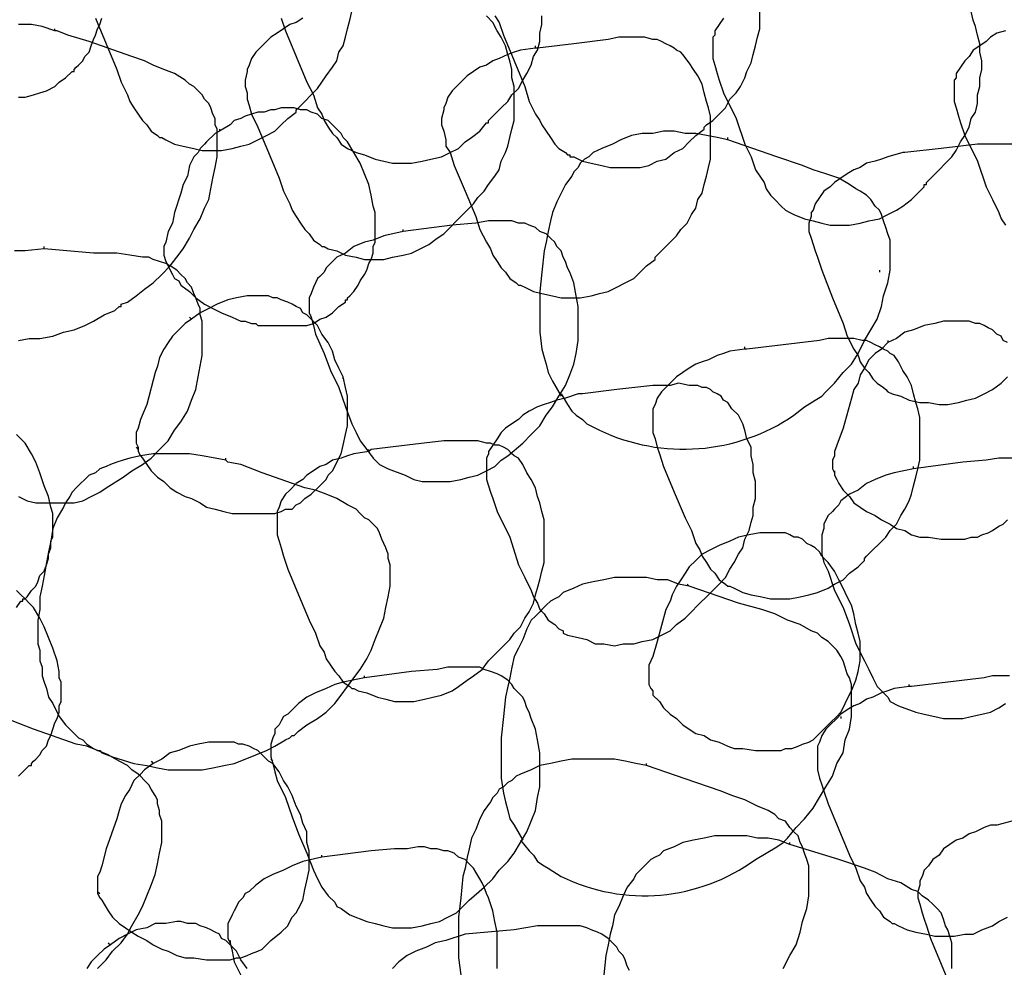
# Model space of a CAD drawing. Header units: millimetres. Extents: x 14 to 424, y 0 to 287.
# Tile 28 of 104: x 104 to 123, y 242 to 260. Entities that reach past the tile are written whole.
import ezdxf

# ---------------------------------------------------------------- set-up
doc = ezdxf.new("R2010")
doc.units = ezdxf.units.MM
doc.layers.add('PDF _0', color=7, linetype='Continuous')

msp = doc.modelspace()

# ---------------------------------------------------------------- linework, layer by layer
at = {"layer": 'PDF _0', "lineweight": 25}
for points in [[(105.477, 260.141), (105.685, 259.643), (105.893, 259.144), (105.976, 258.895), (106.1, 258.645), (106.142, 258.521), (106.225, 258.396), (106.308, 258.272), (106.391, 258.147), (106.474, 258.064), (106.557, 257.939), (106.682, 257.856), (106.723, 257.815), (106.765, 257.815), (106.848, 257.773), (107.014, 257.69), (107.18, 257.648), (107.388, 257.607), (107.554, 257.565), (107.72, 257.565), (107.928, 257.565), (108.136, 257.607), (108.302, 257.648), (108.468, 257.69), (108.634, 257.773), (108.801, 257.856), (108.967, 257.939), (109.091, 258.064), (109.216, 258.189), (109.382, 258.313), (109.382, 258.355), (109.424, 258.396), (109.548, 258.521), (109.673, 258.645), (109.798, 258.77), (109.881, 258.895), (109.964, 259.019), (110.088, 259.186), (110.172, 259.31), (110.213, 259.476), (110.296, 259.601), (110.338, 259.767), (110.379, 259.933), (110.421, 260.099), (110.462, 260.266)], [(113.246, 260.183), (113.329, 260.058), (113.412, 259.809), (113.62, 259.31), (113.827, 258.812), (113.91, 258.521), (114.035, 258.272), (114.118, 258.147), (114.16, 258.064), (114.243, 257.939), (114.326, 257.815), (114.409, 257.69), (114.492, 257.607), (114.617, 257.524), (114.658, 257.482), (114.7, 257.482), (114.7, 257.441), (114.783, 257.441), (114.949, 257.358), (115.115, 257.316), (115.323, 257.275), (115.489, 257.233), (115.697, 257.233), (115.863, 257.233), (116.071, 257.233), (116.237, 257.275), (116.403, 257.358), (116.569, 257.399), (116.735, 257.524), (116.901, 257.607), (117.026, 257.732), (117.151, 257.856), (117.317, 257.981), (117.317, 258.022), (117.358, 258.064), (117.483, 258.147), (117.608, 258.272), (117.732, 258.396), (117.815, 258.562), (117.94, 258.687), (118.023, 258.812), (118.106, 258.978), (118.148, 259.102), (118.231, 259.269), (118.272, 259.435), (118.314, 259.601), (118.355, 259.767), (118.397, 259.933), (118.397, 260.099), (118.397, 260.266)], [(117.691, 260.141), (117.608, 260.016), (117.525, 259.892), (117.525, 259.809), (117.483, 259.767), (117.483, 259.601), (117.483, 259.476), (117.483, 259.352), (117.525, 259.227), (117.566, 259.061), (117.608, 258.936), (117.691, 258.687), (117.94, 258.189), (118.106, 257.69), (118.231, 257.441), (118.314, 257.191), (118.397, 257.067), (118.48, 256.942), (118.522, 256.818), (118.605, 256.693), (118.688, 256.61), (118.812, 256.485), (118.895, 256.402), (118.979, 256.361), (119.062, 256.319), (119.269, 256.236), (119.436, 256.194), (119.602, 256.153), (119.768, 256.111), (119.976, 256.111), (120.142, 256.111), (120.349, 256.153), (120.516, 256.194), (120.723, 256.236), (120.89, 256.319), (121.056, 256.402), (121.18, 256.485), (121.347, 256.61), (121.471, 256.735), (121.596, 256.859), (121.596, 256.901), (121.637, 256.901), (121.637, 256.942), (121.762, 257.067), (121.887, 257.191), (122.011, 257.316), (122.136, 257.441), (122.219, 257.565), (122.302, 257.732), (122.385, 257.856), (122.468, 258.022), (122.51, 258.189), (122.593, 258.313), (122.634, 258.479), (122.634, 258.645), (122.676, 258.812), (122.676, 258.978), (122.717, 259.144), (122.717, 259.31), (122.676, 259.476), (122.676, 259.643), (122.634, 259.809), (122.593, 259.975), (122.551, 260.099), (122.51, 260.266)], [(103.982, 258.604), (104.106, 258.604), (104.272, 258.645), (104.397, 258.687), (104.522, 258.729), (104.688, 258.812), (104.771, 258.895), (104.896, 258.978), (105.02, 259.102), (105.062, 259.102), (105.062, 259.144), (105.103, 259.186), (105.145, 259.227), (105.228, 259.31), (105.269, 259.393), (105.353, 259.476), (105.394, 259.601), (105.436, 259.726), (105.477, 259.809), (105.519, 259.933), (105.56, 260.016), (105.602, 260.141)], [(109.507, 260.141), (109.382, 260.058), (109.258, 260.016), (109.133, 259.933), (109.008, 259.85), (108.884, 259.767), (108.801, 259.684), (108.676, 259.559), (108.593, 259.476), (108.51, 259.352), (108.468, 259.227), (108.427, 259.144), (108.427, 259.102), (108.385, 258.936), (108.385, 258.812), (108.427, 258.687), (108.427, 258.562), (108.468, 258.438), (108.51, 258.272), (108.634, 258.022), (108.842, 257.524), (109.05, 257.025), (109.133, 256.776), (109.258, 256.527), (109.299, 256.402), (109.382, 256.278), (109.465, 256.153), (109.548, 256.028), (109.631, 255.945), (109.715, 255.821), (109.839, 255.737), (109.881, 255.696), (109.922, 255.696), (110.005, 255.654), (110.172, 255.613), (110.338, 255.53), (110.545, 255.488), (110.712, 255.447), (110.878, 255.447), (111.085, 255.447), (111.252, 255.488), (111.459, 255.53), (111.626, 255.571), (111.792, 255.654), (111.958, 255.737), (112.124, 255.862), (112.249, 255.945), (112.373, 256.07), (112.498, 256.194), (112.539, 256.236), (112.581, 256.278), (112.706, 256.402), (112.83, 256.527), (112.913, 256.651), (113.038, 256.776), (113.121, 256.901), (113.246, 257.067), (113.329, 257.191), (113.37, 257.358), (113.453, 257.524), (113.495, 257.648), (113.536, 257.815), (113.578, 257.981), (113.62, 258.147), (113.62, 258.313), (113.62, 258.479), (113.62, 258.645), (113.62, 258.812), (113.578, 258.978), (113.578, 259.144), (113.536, 259.31), (113.495, 259.435), (113.453, 259.601), (113.37, 259.767), (113.287, 259.892), (113.204, 260.058), (113.08, 260.183)], [(109.091, 260.141), (109.174, 259.892), (109.382, 259.393), (109.59, 258.895), (109.715, 258.645), (109.798, 258.396), (109.881, 258.272), (109.922, 258.147), (110.005, 258.022), (110.088, 257.898), (110.172, 257.815), (110.255, 257.69), (110.379, 257.607), (110.462, 257.565), (110.545, 257.524), (110.712, 257.482), (110.919, 257.399), (111.085, 257.358), (111.252, 257.316), (111.459, 257.316), (111.626, 257.316), (111.833, 257.358), (111.999, 257.399), (112.207, 257.441), (112.373, 257.524), (112.539, 257.607), (112.664, 257.732), (112.789, 257.815), (112.955, 257.939), (113.08, 258.105), (113.121, 258.105), (113.121, 258.147), (113.246, 258.272), (113.37, 258.396), (113.495, 258.521), (113.578, 258.645), (113.703, 258.77), (113.786, 258.936), (113.869, 259.061), (113.952, 259.227), (113.993, 259.393), (114.077, 259.518), (114.118, 259.684), (114.118, 259.85), (114.16, 260.016), (114.16, 260.183)], [(104.688, 259.892), (104.439, 259.975), (104.231, 260.016), (103.982, 260.016)], [(103.982, 253.868), (104.189, 253.91), (104.397, 253.91), (104.646, 253.951), (104.854, 254.034), (105.062, 254.076), (105.269, 254.159), (105.436, 254.242), (105.643, 254.367), (105.851, 254.45), (105.934, 254.533), (105.976, 254.533), (105.976, 254.574), (106.1, 254.616), (106.266, 254.74), (106.433, 254.865), (106.599, 254.99), (106.765, 255.156), (106.931, 255.322), (107.056, 255.488), (107.18, 255.654), (107.305, 255.862), (107.388, 256.028), (107.513, 256.236), (107.596, 256.444), (107.679, 256.61), (107.72, 256.818), (107.762, 257.025), (107.804, 257.233), (107.845, 257.441), (107.845, 257.648), (107.845, 257.856), (107.845, 257.981), (107.804, 258.064), (107.804, 258.189), (107.762, 258.272), (107.72, 258.396), (107.679, 258.479), (107.596, 258.562), (107.554, 258.645), (107.471, 258.729), (107.388, 258.812), (107.305, 258.853), (107.222, 258.936), (107.014, 259.061), (106.807, 259.144), (106.599, 259.227), (106.433, 259.31), (106.183, 259.393), (105.353, 259.684), (104.937, 259.809), (104.729, 259.892), (104.688, 259.892), (104.688, 259.933)], [(123.174, 259.892), (123.008, 259.85), (122.884, 259.767), (122.801, 259.684), (122.676, 259.601), (122.551, 259.518), (122.468, 259.393), (122.385, 259.31), (122.302, 259.186), (122.219, 259.061), (122.219, 258.978), (122.177, 258.936), (122.177, 258.77), (122.177, 258.645), (122.177, 258.521), (122.219, 258.396), (122.26, 258.23), (122.302, 258.105), (122.385, 257.856), (122.634, 257.358), (122.801, 256.859), (122.925, 256.61), (123.05, 256.361), (123.091, 256.236), (123.174, 256.111)], [(114.035, 259.559), (113.744, 259.518), (113.62, 259.476), (113.495, 259.435), (113.329, 259.352), (113.204, 259.31), (113.08, 259.227), (112.955, 259.186), (112.83, 259.102), (112.706, 259.019), (112.623, 258.936), (112.498, 258.812), (112.415, 258.729), (112.332, 258.604), (112.29, 258.479), (112.249, 258.396), (112.249, 258.355), (112.207, 258.189), (112.207, 258.064), (112.249, 257.939), (112.29, 257.773), (112.29, 257.648), (112.373, 257.524), (112.456, 257.275), (112.664, 256.776), (112.872, 256.278), (112.955, 256.028), (113.08, 255.779), (113.163, 255.654), (113.204, 255.53), (113.287, 255.405), (113.37, 255.281), (113.453, 255.197), (113.536, 255.073), (113.661, 254.99), (113.703, 254.948), (113.744, 254.948), (113.827, 254.907), (113.993, 254.824), (114.16, 254.782), (114.367, 254.74), (114.533, 254.699), (114.741, 254.699), (114.907, 254.699), (115.115, 254.74), (115.281, 254.782), (115.447, 254.824), (115.614, 254.907), (115.78, 254.99), (115.946, 255.073), (116.071, 255.197), (116.195, 255.322), (116.361, 255.447), (116.361, 255.488), (116.403, 255.53), (116.528, 255.654), (116.652, 255.779), (116.777, 255.904), (116.86, 256.028), (116.985, 256.153), (117.068, 256.319), (117.151, 256.444), (117.192, 256.61), (117.275, 256.735), (117.317, 256.901), (117.358, 257.067), (117.4, 257.233), (117.441, 257.399), (117.441, 257.565), (117.441, 257.732), (117.441, 257.898), (117.441, 258.064), (117.441, 258.23), (117.4, 258.396), (117.358, 258.521), (117.317, 258.687), (117.275, 258.853), (117.192, 259.019), (117.109, 259.144), (117.026, 259.269), (116.901, 259.435), (116.86, 259.476), (116.777, 259.518), (116.735, 259.559), (116.652, 259.601), (116.569, 259.643), (116.486, 259.684), (116.403, 259.726), (116.32, 259.726), (116.154, 259.767), (115.987, 259.767), (115.821, 259.767), (115.655, 259.767), (115.447, 259.726), (114.783, 259.643), (114.077, 259.559), (114.035, 259.559), (114.035, 259.601)], [(107.887, 257.981), (107.887, 257.939), (107.804, 257.898), (107.637, 257.732), (107.596, 257.69), (107.513, 257.607), (107.471, 257.524), (107.388, 257.441), (107.305, 257.275), (107.264, 257.067), (107.18, 256.901), (107.139, 256.735), (107.014, 256.361), (106.973, 256.153), (106.89, 255.987), (106.848, 255.779), (106.807, 255.696), (106.807, 255.613), (106.807, 255.53), (106.848, 255.405), (106.89, 255.322), (106.931, 255.239), (106.973, 255.156), (107.014, 255.073), (107.097, 255.031), (107.139, 254.948), (107.305, 254.824), (107.43, 254.699), (107.596, 254.574), (107.762, 254.491), (107.928, 254.408), (108.136, 254.325), (108.302, 254.242), (108.385, 254.242), (108.51, 254.2), (108.593, 254.2), (108.634, 254.159), (108.676, 254.159), (108.718, 254.159), (108.801, 254.159), (109.133, 254.159), (109.258, 254.159), (109.424, 254.159), (109.59, 254.159), (109.715, 254.2), (109.839, 254.283), (109.964, 254.325), (110.088, 254.408), (110.213, 254.533), (110.338, 254.616), (110.338, 254.657), (110.379, 254.657), (110.379, 254.699), (110.421, 254.74), (110.504, 254.824), (110.587, 254.948), (110.628, 255.031), (110.712, 255.156), (110.753, 255.239), (110.795, 255.364), (110.836, 255.447), (110.878, 255.571), (110.878, 255.696), (110.919, 255.779), (110.919, 255.904), (110.919, 256.028), (110.919, 256.153), (110.919, 256.236), (110.919, 256.361), (110.878, 256.485), (110.836, 256.693), (110.795, 256.901), (110.712, 257.108), (110.628, 257.316), (110.504, 257.524), (110.379, 257.732), (110.296, 257.815), (110.255, 257.898), (110.172, 257.981), (110.088, 258.064), (110.005, 258.147), (109.881, 258.189), (109.798, 258.272), (109.673, 258.313), (109.59, 258.355), (109.465, 258.355), (109.341, 258.396), (109.216, 258.396), (109.091, 258.396), (108.967, 258.355), (108.884, 258.355), (108.759, 258.313), (108.634, 258.313), (108.51, 258.272), (108.385, 258.23), (108.302, 258.189), (108.177, 258.147), (108.094, 258.064), (107.887, 257.939)], [(107.845, 257.815), (107.845, 257.856)], [(117.774, 257.773), (117.566, 257.815), (117.358, 257.856), (117.151, 257.898), (116.943, 257.898), (116.735, 257.939), (116.528, 257.939), (116.32, 257.898), (116.112, 257.898), (115.904, 257.856), (115.697, 257.773), (115.531, 257.69), (115.323, 257.607), (115.24, 257.565), (115.157, 257.524), (115.074, 257.441), (114.99, 257.399), (114.907, 257.316), (114.866, 257.233), (114.783, 257.15), (114.741, 257.067), (114.617, 256.901), (114.533, 256.735), (114.45, 256.568), (114.367, 256.361), (114.326, 256.194), (114.284, 255.987), (114.243, 255.779), (114.201, 255.613), (114.16, 255.197), (114.118, 254.824), (114.118, 254.45), (114.118, 254.242), (114.118, 254.034), (114.16, 253.702), (114.201, 253.536), (114.243, 253.411), (114.284, 253.245), (114.367, 253.079), (114.533, 252.788)], [(123.299, 257.69), (123.133, 257.69), (122.967, 257.69), (122.801, 257.69), (122.634, 257.69), (121.928, 257.607), (121.222, 257.524), (121.18, 257.524), (120.89, 257.441), (120.765, 257.399), (120.64, 257.358), (120.474, 257.316), (120.349, 257.233), (120.225, 257.191), (120.1, 257.108), (119.976, 257.025), (119.851, 256.942), (119.768, 256.859), (119.643, 256.776), (119.56, 256.651), (119.477, 256.527), (119.436, 256.402), (119.394, 256.361), (119.394, 256.278), (119.352, 256.153), (119.352, 255.987), (119.394, 255.862), (119.436, 255.737), (119.477, 255.613), (119.519, 255.488), (119.602, 255.239), (119.809, 254.699), (120.017, 254.2), (120.1, 253.951), (120.225, 253.702), (120.308, 253.577), (120.349, 253.453), (120.433, 253.328), (120.516, 253.245), (120.599, 253.12), (120.682, 253.037), (120.806, 252.954), (120.848, 252.913), (120.89, 252.871), (120.973, 252.829), (121.139, 252.788), (121.305, 252.705), (121.513, 252.663), (121.679, 252.663), (121.887, 252.622), (122.053, 252.622), (122.26, 252.663), (122.427, 252.705), (122.593, 252.746), (122.759, 252.829), (122.925, 252.913), (123.091, 253.037), (123.216, 253.162)], [(111.459, 255.987), (111.085, 255.904), (110.878, 255.821), (110.712, 255.779), (110.504, 255.696), (110.338, 255.571), (110.172, 255.488), (110.047, 255.364), (109.964, 255.281), (109.922, 255.197), (109.839, 255.114), (109.798, 255.073), (109.756, 254.99), (109.715, 254.907), (109.673, 254.782), (109.631, 254.699), (109.631, 254.616), (109.631, 254.533), (109.631, 254.408), (109.673, 254.325), (109.715, 254.159), (109.756, 253.993), (109.922, 253.619), (110.047, 253.286), (110.213, 252.954), (110.338, 252.58), (110.462, 252.248), (110.545, 252.082), (110.628, 251.916), (110.753, 251.749), (110.878, 251.583), (110.919, 251.542), (111.002, 251.459), (111.169, 251.375), (111.501, 251.251), (111.667, 251.168), (111.833, 251.126), (111.999, 251.126), (112.207, 251.126), (112.373, 251.126), (112.581, 251.168), (112.747, 251.209), (112.913, 251.251), (113.08, 251.334), (113.246, 251.417), (113.37, 251.542), (113.495, 251.625), (113.786, 251.874), (113.952, 252.04), (114.118, 252.206), (114.243, 252.414), (114.367, 252.58), (114.492, 252.788), (114.617, 252.996), (114.7, 253.203), (114.783, 253.411), (114.824, 253.619), (114.866, 253.868), (114.866, 254.076), (114.866, 254.283), (114.866, 254.533), (114.824, 254.74), (114.783, 254.99), (114.7, 255.197), (114.658, 255.281), (114.617, 255.405), (114.575, 255.488), (114.533, 255.613), (114.45, 255.696), (114.409, 255.779), (114.326, 255.862), (114.243, 255.945), (114.118, 255.987), (114.035, 256.07), (113.91, 256.111), (113.827, 256.153), (113.703, 256.153), (113.578, 256.194), (113.453, 256.194), (113.329, 256.194), (113.121, 256.194), (112.872, 256.153), (112.415, 256.111), (111.459, 255.987), (111.459, 256.028)], [(103.982, 250.835), (104.148, 250.752), (104.314, 250.711), (104.48, 250.711), (104.688, 250.711), (104.854, 250.711), (105.062, 250.711), (105.228, 250.752), (105.394, 250.835), (105.56, 250.919), (105.685, 251.002), (106.017, 251.209), (106.183, 251.334), (106.391, 251.459), (106.557, 251.583), (106.723, 251.749), (106.89, 251.916), (107.014, 252.123), (107.139, 252.289), (107.264, 252.497), (107.347, 252.705), (107.43, 252.913), (107.471, 253.162), (107.513, 253.37), (107.554, 253.577), (107.554, 253.827), (107.554, 254.034), (107.554, 254.242), (107.513, 254.367), (107.513, 254.491), (107.471, 254.574), (107.43, 254.699), (107.388, 254.782), (107.347, 254.907), (107.264, 254.99), (107.222, 255.073), (107.139, 255.156), (107.056, 255.239), (106.931, 255.322), (106.848, 255.364), (106.723, 255.405), (106.599, 255.447), (106.516, 255.488), (106.391, 255.488), (106.142, 255.53), (105.893, 255.571), (105.436, 255.571), (104.48, 255.654), (104.48, 255.696)], [(120.931, 255.696), (120.931, 255.737)], [(104.48, 255.654), (104.106, 255.613), (103.899, 255.613)], [(120.723, 255.239), (120.723, 255.197)], [(107.305, 254.325), (107.347, 254.283), (107.222, 254.2), (107.097, 254.076), (106.973, 253.951), (106.89, 253.827), (106.807, 253.702), (106.723, 253.536), (106.682, 253.37), (106.64, 253.245), (106.474, 252.622), (106.35, 252.331), (106.308, 252.165), (106.266, 252.082), (106.266, 252.04), (106.266, 251.957), (106.266, 251.874), (106.308, 251.791), (106.308, 251.708), (106.35, 251.625), (106.391, 251.583), (106.474, 251.459), (106.557, 251.334), (106.682, 251.209), (106.807, 251.126), (106.931, 251.002), (107.056, 250.919), (107.222, 250.835), (107.347, 250.794), (107.513, 250.711), (107.637, 250.628), (107.804, 250.586), (107.97, 250.545), (108.136, 250.503), (108.385, 250.503), (108.634, 250.503), (108.718, 250.503), (108.842, 250.503), (108.967, 250.503), (109.091, 250.545), (109.174, 250.586), (109.299, 250.586), (109.382, 250.669), (109.465, 250.711), (109.548, 250.794), (109.673, 250.877), (109.839, 251.043), (109.964, 251.168), (110.005, 251.251), (110.088, 251.334), (110.13, 251.417), (110.172, 251.5), (110.255, 251.666), (110.296, 251.832), (110.338, 252.04), (110.379, 252.206), (110.379, 252.414), (110.379, 252.58), (110.379, 252.788), (110.338, 252.954), (110.296, 253.162), (110.213, 253.328), (110.13, 253.494), (110.088, 253.66), (110.005, 253.827), (109.881, 253.993), (109.798, 254.159), (109.673, 254.283), (109.59, 254.367), (109.507, 254.408), (109.465, 254.491), (109.382, 254.533), (109.299, 254.574), (109.216, 254.616), (109.091, 254.657), (109.008, 254.699), (108.925, 254.699), (108.842, 254.74), (108.718, 254.74), (108.634, 254.74), (108.427, 254.74), (108.219, 254.699), (108.053, 254.657), (107.845, 254.574), (107.679, 254.491), (107.513, 254.408), (107.347, 254.283)], [(114.824, 254.782), (114.824, 254.782)], [(109.673, 254.367), (109.673, 254.367)], [(123.216, 253.827), (123.133, 253.868), (123.091, 253.951), (123.008, 253.993), (122.925, 254.076), (122.842, 254.117), (122.759, 254.159), (122.676, 254.2), (122.593, 254.2), (122.468, 254.242), (122.385, 254.242), (122.26, 254.242), (122.177, 254.242), (121.97, 254.242), (121.803, 254.2), (121.596, 254.159), (121.388, 254.076), (121.222, 254.034), (121.056, 253.91), (120.89, 253.827)], [(107.554, 253.827), (107.554, 253.827)], [(118.106, 253.702), (117.815, 253.66), (117.691, 253.619), (117.566, 253.577), (117.4, 253.494), (117.275, 253.453), (117.151, 253.411), (117.026, 253.328), (116.901, 253.245), (116.777, 253.162), (116.694, 253.079), (116.569, 252.954), (116.486, 252.871), (116.403, 252.746), (116.361, 252.622), (116.32, 252.539), (116.32, 252.497), (116.32, 252.331), (116.32, 252.206), (116.32, 252.082), (116.361, 251.957), (116.403, 251.791), (116.444, 251.666), (116.528, 251.417), (116.735, 250.919), (116.943, 250.42), (117.068, 250.171), (117.151, 249.921), (117.234, 249.797), (117.275, 249.672), (117.358, 249.548), (117.441, 249.423), (117.525, 249.34), (117.608, 249.215), (117.732, 249.132), (117.774, 249.091), (117.815, 249.091), (117.898, 249.049), (118.065, 248.966), (118.231, 248.924), (118.439, 248.883), (118.605, 248.841), (118.812, 248.841), (118.979, 248.841), (119.186, 248.883), (119.352, 248.924), (119.519, 248.966), (119.726, 249.049), (119.851, 249.132), (120.017, 249.215), (120.142, 249.34), (120.308, 249.465), (120.433, 249.589), (120.433, 249.631), (120.474, 249.672), (120.599, 249.797), (120.723, 249.921), (120.848, 250.046), (120.931, 250.171), (121.056, 250.295), (121.139, 250.462), (121.222, 250.586), (121.305, 250.752), (121.347, 250.877), (121.388, 251.043), (121.43, 251.209), (121.471, 251.375), (121.513, 251.542), (121.513, 251.708), (121.513, 251.874), (121.513, 252.04), (121.513, 252.206), (121.513, 252.373), (121.471, 252.539), (121.43, 252.663), (121.388, 252.829), (121.347, 252.996), (121.263, 253.162), (121.18, 253.286), (121.097, 253.453), (121.014, 253.577), (120.931, 253.619), (120.89, 253.66), (120.806, 253.702), (120.723, 253.743), (120.64, 253.785), (120.557, 253.827), (120.474, 253.868), (120.391, 253.868), (120.225, 253.91), (120.059, 253.91), (119.893, 253.91), (119.726, 253.91), (119.56, 253.868), (118.854, 253.785), (118.148, 253.702), (118.106, 253.702), (118.106, 253.743)], [(120.89, 253.868), (120.89, 253.827), (120.765, 253.702), (120.64, 253.619), (120.516, 253.494), (120.433, 253.328), (120.349, 253.203), (120.308, 253.037), (120.225, 252.913), (120.183, 252.746), (120.017, 252.165), (119.893, 251.832), (119.851, 251.708), (119.851, 251.625), (119.809, 251.542), (119.809, 251.459), (119.809, 251.375), (119.851, 251.292), (119.851, 251.251), (119.893, 251.168), (119.934, 251.085), (120.017, 250.96), (120.142, 250.835), (120.225, 250.711), (120.349, 250.628), (120.474, 250.545), (120.64, 250.462), (120.765, 250.378), (120.931, 250.295), (121.056, 250.212), (121.222, 250.171), (121.347, 250.088), (121.513, 250.046), (121.679, 250.046), (121.928, 250.005), (122.177, 250.005), (122.302, 250.005), (122.385, 250.005), (122.51, 250.046), (122.634, 250.046), (122.717, 250.088), (122.842, 250.129), (122.925, 250.171), (123.05, 250.254), (123.133, 250.295), (123.216, 250.378)], [(110.296, 253.12), (110.296, 253.162)], [(103.94, 248.675), (104.023, 248.8), (104.065, 248.8), (104.065, 248.841), (104.106, 248.841), (104.148, 248.883), (104.231, 249.008), (104.314, 249.091), (104.356, 249.174), (104.397, 249.298), (104.48, 249.381), (104.522, 249.506), (104.563, 249.631), (104.563, 249.714), (104.605, 249.838), (104.605, 249.963), (104.646, 250.046), (104.646, 250.171), (104.646, 250.295), (104.646, 250.42), (104.646, 250.503), (104.605, 250.628), (104.563, 250.835), (104.48, 251.043), (104.397, 251.292), (104.314, 251.5), (104.231, 251.666), (104.106, 251.874), (104.023, 251.957), (103.94, 252.04)], [(110.795, 251.708), (110.504, 251.666), (110.379, 251.625), (110.255, 251.583), (110.088, 251.542), (109.964, 251.459), (109.839, 251.417), (109.715, 251.334), (109.59, 251.251), (109.507, 251.168), (109.382, 251.085), (109.258, 250.96), (109.174, 250.877), (109.091, 250.752), (109.05, 250.628), (109.008, 250.545), (109.008, 250.503), (109.008, 250.337), (109.008, 250.212), (109.008, 250.088), (109.05, 249.963), (109.091, 249.838), (109.133, 249.672), (109.216, 249.423), (109.424, 248.924), (109.631, 248.426), (109.756, 248.177), (109.839, 247.927), (109.922, 247.803), (109.964, 247.678), (110.047, 247.554), (110.13, 247.429), (110.213, 247.346), (110.296, 247.221), (110.421, 247.138), (110.462, 247.097), (110.504, 247.097), (110.587, 247.055), (110.753, 247.013), (110.961, 246.93), (111.127, 246.889), (111.293, 246.847), (111.501, 246.847), (111.667, 246.847), (111.875, 246.889), (112.041, 246.93), (112.207, 246.972), (112.415, 247.055), (112.539, 247.138), (112.706, 247.263), (112.83, 247.346), (112.996, 247.47), (113.121, 247.637), (113.163, 247.678), (113.287, 247.803), (113.412, 247.927), (113.536, 248.052), (113.62, 248.177), (113.744, 248.301), (113.827, 248.467), (113.91, 248.592), (113.993, 248.758), (114.035, 248.924), (114.077, 249.049), (114.118, 249.215), (114.16, 249.381), (114.201, 249.548), (114.201, 249.714), (114.201, 249.88), (114.201, 250.046), (114.201, 250.212), (114.201, 250.378), (114.16, 250.545), (114.118, 250.711), (114.077, 250.835), (114.035, 251.002), (113.952, 251.168), (113.869, 251.292), (113.786, 251.459), (113.703, 251.583), (113.62, 251.625), (113.578, 251.666), (113.495, 251.749), (113.412, 251.791), (113.329, 251.832), (113.246, 251.832), (113.163, 251.874), (113.08, 251.874), (112.913, 251.916), (112.747, 251.916), (112.581, 251.916), (112.415, 251.916), (112.249, 251.916), (111.542, 251.832), (110.836, 251.749), (110.795, 251.708), (110.795, 251.749)], [(108.011, 251.542), (107.804, 251.583), (107.554, 251.625), (107.305, 251.666), (107.097, 251.666), (106.848, 251.666), (106.599, 251.666), (106.35, 251.625), (106.142, 251.583), (106.017, 251.542), (105.893, 251.5), (105.768, 251.459), (105.685, 251.417), (105.56, 251.375), (105.477, 251.292), (105.353, 251.251), (105.269, 251.168), (105.186, 251.085), (105.103, 251.002), (105.02, 250.919), (104.979, 250.835), (104.896, 250.711), (104.854, 250.628), (104.729, 250.42), (104.646, 250.212), (104.605, 249.963), (104.563, 249.755), (104.522, 249.548), (104.48, 249.298), (104.439, 249.091), (104.397, 248.883), (104.397, 248.634), (104.356, 248.426), (104.356, 248.177), (104.356, 247.969), (104.397, 247.844), (104.397, 247.803), (104.397, 247.637), (104.439, 247.512), (104.439, 247.346), (104.48, 247.221), (104.522, 247.097), (104.563, 246.93), (104.646, 246.806), (104.771, 246.557), (104.896, 246.39), (104.979, 246.307), (105.062, 246.224), (105.145, 246.141), (105.228, 246.1), (105.311, 246.016), (105.436, 245.933), (105.519, 245.892), (105.56, 245.892), (105.602, 245.85), (105.81, 245.767), (106.225, 245.643), (106.474, 245.601), (106.682, 245.559), (106.89, 245.518), (107.097, 245.518), (107.305, 245.518), (107.554, 245.518), (107.762, 245.559), (107.97, 245.601), (108.177, 245.643), (108.385, 245.726), (108.593, 245.809), (108.801, 245.892), (108.967, 245.975), (109.174, 246.1), (109.258, 246.141), (109.299, 246.183), (109.341, 246.183), (109.424, 246.266), (109.59, 246.39), (109.798, 246.515), (109.964, 246.64), (110.13, 246.806), (110.255, 246.972), (110.379, 247.138), (110.504, 247.304), (110.628, 247.47), (110.753, 247.678), (110.836, 247.844), (110.919, 248.052), (111.002, 248.26), (111.085, 248.467), (111.127, 248.675), (111.169, 248.883), (111.21, 249.091), (111.21, 249.298), (111.21, 249.506), (111.169, 249.631), (111.169, 249.714), (111.127, 249.838), (111.085, 249.921), (111.044, 250.005), (111.002, 250.129), (110.961, 250.212), (110.878, 250.295), (110.795, 250.378), (110.712, 250.42), (110.628, 250.503), (110.545, 250.586), (110.379, 250.669), (110.172, 250.794), (109.964, 250.877), (109.756, 250.96), (109.548, 251.002), (108.718, 251.292), (108.302, 251.459), (108.053, 251.5), (108.011, 251.542), (108.011, 251.583)], [(106.266, 251.791), (106.308, 251.749)], [(123.299, 251.583), (123.05, 251.583), (122.801, 251.542), (122.344, 251.5), (121.388, 251.375), (121.388, 251.417)], [(121.388, 251.375), (121.014, 251.292), (120.848, 251.251), (120.64, 251.168), (120.474, 251.085), (120.308, 250.96), (120.142, 250.877), (119.976, 250.752), (119.934, 250.669), (119.851, 250.586), (119.809, 250.545), (119.726, 250.462), (119.685, 250.378), (119.643, 250.295), (119.643, 250.212), (119.602, 250.088), (119.602, 250.005), (119.602, 249.921), (119.602, 249.838), (119.602, 249.714), (119.643, 249.548), (119.726, 249.381), (119.851, 249.008), (120.017, 248.675), (120.142, 248.343), (120.266, 247.969), (120.433, 247.637), (120.516, 247.47), (120.599, 247.304), (120.682, 247.138), (120.806, 247.013), (120.89, 246.93), (120.931, 246.847), (121.097, 246.764), (121.43, 246.64), (121.596, 246.598), (121.803, 246.557), (121.97, 246.515), (122.136, 246.515), (122.344, 246.515), (122.51, 246.557), (122.717, 246.598), (122.884, 246.64), (123.05, 246.723), (123.174, 246.806)], [(119.851, 251.334), (119.851, 251.292)], [(119.602, 249.755), (119.602, 249.755)], [(117.026, 249.091), (116.818, 249.132), (116.611, 249.215), (116.403, 249.215), (116.195, 249.257), (115.987, 249.257), (115.78, 249.257), (115.572, 249.257), (115.364, 249.215), (115.157, 249.174), (114.949, 249.132), (114.783, 249.049), (114.575, 248.966), (114.492, 248.883), (114.409, 248.841), (114.326, 248.8), (114.243, 248.717), (114.16, 248.634), (114.118, 248.592), (114.035, 248.509), (113.952, 248.426), (113.869, 248.26), (113.786, 248.052), (113.703, 247.886), (113.62, 247.72), (113.578, 247.512), (113.536, 247.304), (113.495, 247.138), (113.453, 246.93), (113.412, 246.557), (113.37, 246.141), (113.37, 245.767), (113.37, 245.559), (113.37, 245.352), (113.412, 245.061), (113.453, 244.895), (113.495, 244.729), (113.536, 244.562), (113.62, 244.438), (113.786, 244.147)], [(103.982, 245.393), (104.065, 245.476), (104.189, 245.601), (104.231, 245.601), (104.231, 245.643), (104.272, 245.684), (104.314, 245.726), (104.397, 245.809), (104.439, 245.892), (104.522, 245.975), (104.563, 246.1), (104.605, 246.183), (104.646, 246.307), (104.688, 246.432), (104.729, 246.515), (104.771, 246.64), (104.771, 246.764), (104.812, 246.847), (104.812, 246.972), (104.812, 247.097), (104.812, 247.221), (104.771, 247.304), (104.771, 247.429), (104.729, 247.637), (104.646, 247.886), (104.563, 248.094), (104.48, 248.301), (104.397, 248.467), (104.272, 248.675), (104.189, 248.758), (104.106, 248.841), (104.023, 248.924), (103.94, 249.008)], [(120.225, 248.551), (120.225, 248.551)], [(110.712, 247.304), (110.296, 247.221), (110.13, 247.18), (109.964, 247.097), (109.756, 247.013), (109.59, 246.93), (109.424, 246.806), (109.299, 246.681), (109.216, 246.598), (109.133, 246.557), (109.091, 246.473), (109.05, 246.39), (108.967, 246.307), (108.967, 246.224), (108.925, 246.141), (108.884, 246.016), (108.884, 245.933), (108.884, 245.85), (108.884, 245.767), (108.925, 245.643), (108.967, 245.476), (109.008, 245.31), (109.174, 244.978), (109.299, 244.604), (109.424, 244.272), (109.59, 243.898), (109.715, 243.565), (109.798, 243.399), (109.881, 243.233), (110.005, 243.067), (110.13, 242.942), (110.172, 242.859), (110.255, 242.818), (110.421, 242.693), (110.753, 242.568), (110.919, 242.527), (111.085, 242.485), (111.252, 242.444), (111.459, 242.444), (111.626, 242.444), (111.833, 242.485), (111.999, 242.527), (112.166, 242.568), (112.332, 242.651), (112.498, 242.735), (112.623, 242.859), (112.747, 242.984), (113.038, 243.233), (113.204, 243.399), (113.329, 243.565), (113.495, 243.732), (113.62, 243.898), (113.744, 244.105), (113.869, 244.313), (113.952, 244.521), (114.035, 244.729), (114.077, 244.978), (114.118, 245.186), (114.118, 245.393), (114.118, 245.643), (114.118, 245.85), (114.077, 246.1), (114.035, 246.307), (113.952, 246.515), (113.91, 246.64), (113.869, 246.723), (113.827, 246.847), (113.786, 246.93), (113.703, 247.013), (113.62, 247.097), (113.578, 247.18), (113.495, 247.263), (113.37, 247.346), (113.287, 247.387), (113.163, 247.429), (113.038, 247.47), (112.955, 247.512), (112.83, 247.512), (112.706, 247.512), (112.581, 247.512), (112.332, 247.512), (112.124, 247.47), (111.626, 247.429), (110.712, 247.304), (110.712, 247.346)], [(123.257, 247.346), (123.091, 247.346), (122.925, 247.346), (122.759, 247.304), (122.053, 247.221), (121.347, 247.138), (121.305, 247.138), (121.305, 247.18)], [(116.237, 247.18), (116.237, 247.18)], [(121.305, 247.138), (121.014, 247.097), (120.89, 247.055), (120.765, 247.013), (120.599, 246.93), (120.474, 246.889), (120.349, 246.806), (120.225, 246.764), (120.1, 246.681), (119.976, 246.598), (119.893, 246.515), (119.768, 246.39), (119.685, 246.307), (119.602, 246.183), (119.56, 246.058), (119.519, 245.975), (119.519, 245.933), (119.519, 245.767), (119.519, 245.643), (119.519, 245.518), (119.56, 245.352), (119.602, 245.227), (119.643, 245.103), (119.726, 244.853), (119.934, 244.355), (120.142, 243.856), (120.266, 243.607), (120.349, 243.358), (120.433, 243.233), (120.474, 243.108), (120.557, 242.984), (120.64, 242.859), (120.723, 242.776), (120.806, 242.651), (120.931, 242.568), (120.973, 242.527), (121.014, 242.527), (121.097, 242.485), (121.263, 242.402), (121.43, 242.361), (121.637, 242.319), (121.803, 242.278), (122.011, 242.278), (122.177, 242.278), (122.385, 242.319), (122.551, 242.319), (122.717, 242.402), (122.925, 242.485), (123.05, 242.568), (123.216, 242.651)], [(120.183, 247.055), (120.183, 247.055)], [(119.976, 246.557), (119.976, 246.515)], [(105.519, 241.654), (105.685, 241.821), (105.81, 241.987), (105.976, 242.153), (106.1, 242.319), (106.183, 242.485), (106.308, 242.693), (106.391, 242.859), (106.474, 243.067), (106.557, 243.275), (106.64, 243.482), (106.682, 243.69), (106.723, 243.898), (106.765, 244.105), (106.765, 244.313), (106.765, 244.521), (106.723, 244.646), (106.723, 244.729), (106.682, 244.853), (106.682, 244.936), (106.64, 245.019), (106.557, 245.144), (106.516, 245.227), (106.433, 245.31), (106.35, 245.393), (106.308, 245.435), (106.183, 245.518), (106.1, 245.601), (105.934, 245.684), (105.726, 245.809), (105.519, 245.892), (105.311, 245.975), (105.103, 246.016), (104.272, 246.307), (103.857, 246.473)], [(114.077, 246.1), (114.077, 246.1)], [(106.557, 245.684), (106.599, 245.643), (106.433, 245.518), (106.35, 245.435), (106.225, 245.31), (106.142, 245.144), (106.059, 245.019), (105.976, 244.853), (105.934, 244.729), (105.893, 244.562), (105.685, 243.981), (105.602, 243.649), (105.56, 243.524), (105.519, 243.441), (105.519, 243.358), (105.519, 243.275), (105.519, 243.192), (105.519, 243.108), (105.56, 243.025), (105.602, 242.984), (105.643, 242.901), (105.726, 242.776), (105.81, 242.651), (105.934, 242.527), (106.059, 242.444), (106.183, 242.361), (106.308, 242.278), (106.474, 242.195), (106.599, 242.111), (106.765, 242.028), (106.89, 241.987), (107.056, 241.904), (107.222, 241.862), (107.388, 241.862), (107.637, 241.821), (107.845, 241.821), (107.97, 241.821), (108.094, 241.821), (108.219, 241.862), (108.302, 241.862), (108.427, 241.904), (108.51, 241.945), (108.634, 241.987), (108.718, 242.028), (108.801, 242.111), (108.884, 242.195), (109.091, 242.361), (109.216, 242.485), (109.258, 242.568), (109.299, 242.651), (109.382, 242.735), (109.424, 242.818), (109.507, 242.984), (109.548, 243.192), (109.59, 243.358), (109.631, 243.565), (109.631, 243.732), (109.631, 243.939), (109.59, 244.105), (109.59, 244.313), (109.507, 244.479), (109.465, 244.646), (109.382, 244.812), (109.299, 245.019), (109.216, 245.186), (109.133, 245.31), (109.05, 245.476), (108.925, 245.643), (108.842, 245.684), (108.759, 245.767), (108.718, 245.809), (108.634, 245.892), (108.551, 245.933), (108.468, 245.975), (108.344, 246.016), (108.261, 246.016), (108.177, 246.058), (108.053, 246.058), (107.97, 246.058), (107.887, 246.058), (107.679, 246.058), (107.471, 246.016), (107.305, 245.975), (107.097, 245.892), (106.931, 245.85), (106.765, 245.726), (106.599, 245.643)], [(108.884, 245.726), (108.925, 245.684)], [(116.195, 245.601), (115.987, 245.643), (115.78, 245.684), (115.572, 245.726), (115.364, 245.726), (115.157, 245.726), (114.949, 245.726), (114.741, 245.726), (114.533, 245.684), (114.326, 245.643), (114.118, 245.601), (113.952, 245.518), (113.744, 245.435), (113.661, 245.393), (113.578, 245.31), (113.495, 245.269), (113.412, 245.186), (113.329, 245.144), (113.287, 245.061), (113.204, 244.978), (113.163, 244.895), (113.038, 244.729), (112.955, 244.562), (112.872, 244.355), (112.789, 244.189), (112.747, 243.981), (112.706, 243.815), (112.664, 243.607), (112.623, 243.441), (112.581, 243.025), (112.539, 242.651), (112.539, 242.236), (112.539, 242.07), (112.539, 241.862), (112.581, 241.53)], [(118.854, 241.654), (118.979, 241.904), (119.103, 242.111), (119.186, 242.361), (119.228, 242.568), (119.311, 242.818), (119.352, 243.067), (119.352, 243.192), (119.352, 243.275), (119.352, 243.399), (119.352, 243.524), (119.352, 243.649), (119.311, 243.773), (119.269, 243.898), (119.228, 244.022), (119.186, 244.105), (119.145, 244.23), (119.062, 244.313), (118.979, 244.396), (118.895, 244.521), (118.771, 244.562), (118.688, 244.646), (118.563, 244.729), (118.355, 244.812), (118.106, 244.936), (117.857, 245.019), (117.649, 245.103), (117.151, 245.269), (116.195, 245.601), (116.195, 245.643)], [(109.507, 244.479), (109.507, 244.479)], [(123.299, 244.521), (123.008, 244.438), (122.884, 244.438), (122.759, 244.396), (122.593, 244.313), (122.468, 244.272), (122.344, 244.189), (122.219, 244.147), (122.094, 244.064), (121.97, 243.981), (121.887, 243.856), (121.762, 243.773), (121.679, 243.649), (121.596, 243.565), (121.554, 243.441), (121.513, 243.358), (121.513, 243.275), (121.471, 243.15), (121.471, 243.025), (121.513, 242.901), (121.554, 242.735), (121.596, 242.61), (121.637, 242.485), (121.72, 242.236), (121.928, 241.738), (122.136, 241.239)], [(118.979, 244.064), (118.771, 244.147), (118.563, 244.189), (118.355, 244.189), (118.148, 244.23), (117.94, 244.23), (117.732, 244.23), (117.525, 244.23), (117.317, 244.189), (117.109, 244.147), (116.901, 244.105), (116.735, 244.022), (116.528, 243.939), (116.444, 243.856), (116.361, 243.815), (116.278, 243.773), (116.195, 243.69), (116.112, 243.607), (116.071, 243.565), (115.987, 243.482), (115.946, 243.399), (115.821, 243.233), (115.738, 243.067), (115.655, 242.859), (115.572, 242.693), (115.531, 242.485), (115.489, 242.319), (115.447, 242.111), (115.406, 241.904), (115.364, 241.53)], [(113.287, 241.654), (113.287, 241.904), (113.287, 242.111), (113.287, 242.361), (113.246, 242.568), (113.204, 242.776), (113.121, 243.025), (113.08, 243.108), (113.038, 243.233), (112.996, 243.316), (112.955, 243.399), (112.872, 243.524), (112.83, 243.607), (112.747, 243.69), (112.664, 243.773), (112.539, 243.815), (112.456, 243.898), (112.332, 243.939), (112.249, 243.939), (112.124, 243.981), (111.999, 243.981), (111.875, 244.022), (111.75, 244.022), (111.542, 243.981), (111.293, 243.981), (110.836, 243.939), (109.881, 243.815), (109.881, 243.856)], [(122.136, 241.654), (122.136, 241.779), (122.136, 241.904), (122.136, 242.028), (122.136, 242.153), (122.094, 242.278), (122.053, 242.402), (122.011, 242.485), (121.97, 242.61), (121.928, 242.735), (121.845, 242.818), (121.762, 242.901), (121.679, 242.984), (121.554, 243.067), (121.471, 243.15), (121.347, 243.192), (121.139, 243.316), (120.89, 243.399), (120.64, 243.524), (120.433, 243.607), (119.934, 243.773), (118.979, 244.064), (118.979, 244.105)], [(109.881, 243.815), (109.507, 243.732), (109.299, 243.649), (109.133, 243.565), (108.925, 243.482), (108.759, 243.399), (108.593, 243.275), (108.468, 243.15), (108.385, 243.108), (108.344, 243.025), (108.261, 242.942), (108.219, 242.859), (108.177, 242.776), (108.136, 242.693), (108.094, 242.61), (108.053, 242.527), (108.053, 242.444), (108.053, 242.319), (108.053, 242.236), (108.094, 242.153), (108.136, 241.987), (108.177, 241.779), (108.344, 241.447)], [(119.352, 243.524), (119.352, 243.565)], [(105.519, 243.15), (105.56, 243.108)], [(108.427, 241.654), (108.302, 241.821), (108.219, 241.987), (108.094, 242.111), (108.011, 242.195), (107.928, 242.236), (107.887, 242.319), (107.804, 242.361), (107.72, 242.402), (107.637, 242.444), (107.513, 242.485), (107.43, 242.527), (107.347, 242.527), (107.264, 242.527), (107.139, 242.568), (107.056, 242.568), (106.848, 242.527), (106.64, 242.527), (106.474, 242.444), (106.266, 242.402), (106.1, 242.319), (105.934, 242.236), (105.768, 242.111)], [(115.863, 241.613), (115.821, 241.696), (115.78, 241.821), (115.738, 241.904), (115.655, 241.987), (115.614, 242.07), (115.531, 242.153), (115.447, 242.236), (115.323, 242.319), (115.24, 242.361), (115.115, 242.402), (115.032, 242.444), (114.907, 242.485), (114.783, 242.485), (114.658, 242.485), (114.533, 242.485), (114.326, 242.485), (114.077, 242.485), (113.62, 242.402), (112.664, 242.319), (112.29, 242.195), (112.082, 242.153), (111.916, 242.07), (111.709, 241.987), (111.542, 241.904), (111.376, 241.779), (111.252, 241.654)], [(113.246, 242.568), (113.246, 242.568)], [(105.726, 242.153), (105.768, 242.111), (105.643, 242.028), (105.519, 241.904), (105.394, 241.779), (105.311, 241.654)], [(108.094, 242.195), (108.094, 242.153)], [(122.136, 242.028), (122.136, 242.028)]]:
    msp.add_lwpolyline(points, dxfattribs=at)
for points in [[(114.533, 252.829), (114.658, 252.622), (114.741, 252.497), (114.824, 252.414), (114.949, 252.331), (115.032, 252.248), (115.281, 252.123, 0.265927), (119.062, 252.414), (119.269, 252.58), (119.477, 252.705), (119.602, 252.788), (119.685, 252.871), (119.851, 253.037), (120.017, 253.245), (120.183, 253.411), (120.308, 253.619), (120.433, 253.868), (120.557, 254.076), (120.682, 254.283), (120.765, 254.533), (120.806, 254.74), (120.89, 254.99), (120.931, 255.239), (120.931, 255.364), (120.931, 255.488), (120.931, 255.613), (120.931, 255.737), (120.931, 255.821), (120.89, 255.945), (120.848, 256.07), (120.806, 256.194), (120.765, 256.319), (120.723, 256.402), (120.64, 256.485), (120.557, 256.61), (120.474, 256.693), (120.349, 256.776), (120.266, 256.818), (120.142, 256.901), (119.934, 257.025), (119.685, 257.108), (119.436, 257.191), (119.228, 257.275), (118.729, 257.441), (117.774, 257.773), (117.774, 257.815)], [(113.744, 244.147), (113.91, 243.939), (113.993, 243.856), (114.077, 243.732), (114.201, 243.649), (114.284, 243.607), (114.533, 243.441, 0.277817), (118.314, 243.773), (118.522, 243.898), (118.729, 244.022), (118.854, 244.105), (118.937, 244.189), (119.103, 244.396), (119.269, 244.562), (119.436, 244.77), (119.56, 244.978), (119.685, 245.186), (119.809, 245.393), (119.893, 245.643), (120.017, 245.85), (120.059, 246.1), (120.142, 246.307), (120.183, 246.557), (120.183, 246.681), (120.183, 246.806), (120.183, 246.93), (120.183, 247.055), (120.183, 247.18), (120.142, 247.304), (120.1, 247.387), (120.059, 247.512), (120.017, 247.637), (119.976, 247.72), (119.893, 247.844), (119.809, 247.927), (119.726, 248.011), (119.602, 248.094), (119.519, 248.177), (119.394, 248.218), (119.186, 248.343), (118.937, 248.426), (118.688, 248.551), (118.439, 248.634), (117.982, 248.758), (117.026, 249.091), (116.985, 249.132)]]:
    msp.add_lwpolyline(points, format="xyb", dxfattribs=at)
for points in [[(114.866, 252.829), (114.617, 252.746), (114.45, 252.705), (114.326, 252.663), (114.201, 252.622), (114.077, 252.58), (113.91, 252.497), (113.786, 252.414), (113.703, 252.331), (113.578, 252.248), (113.453, 252.165), (113.37, 252.082), (113.287, 251.957), (113.204, 251.832), (113.121, 251.708), (113.121, 251.666), (113.08, 251.583), (113.08, 251.459), (113.08, 251.292), (113.08, 251.168), (113.121, 251.043), (113.163, 250.919), (113.204, 250.794), (113.287, 250.545), (113.536, 250.046), (113.703, 249.506), (113.827, 249.257), (113.952, 249.008), (113.993, 248.883), (114.077, 248.758), (114.118, 248.634), (114.201, 248.551), (114.284, 248.426), (114.409, 248.343), (114.492, 248.26), (114.575, 248.218), (114.575, 248.177), (114.658, 248.135), (114.866, 248.094), (115.032, 248.052), (115.198, 247.969), (115.364, 247.969), (115.572, 247.927), (115.738, 247.969), (115.946, 247.969), (116.112, 248.011), (116.32, 248.052), (116.486, 248.135), (116.652, 248.218), (116.777, 248.343), (116.943, 248.467), (117.068, 248.592), (117.192, 248.717), (117.234, 248.758), (117.358, 248.883), (117.483, 249.008), (117.608, 249.132), (117.732, 249.257), (117.815, 249.423), (117.898, 249.548), (117.982, 249.714), (118.065, 249.838), (118.106, 250.005), (118.189, 250.171), (118.231, 250.337), (118.272, 250.462), (118.272, 250.628), (118.314, 250.794), (118.314, 250.96), (118.314, 251.126), (118.272, 251.292), (118.272, 251.459), (118.231, 251.625), (118.231, 251.791), (118.148, 251.957), (118.106, 252.123), (118.065, 252.248), (117.982, 252.414), (117.857, 252.539), (117.774, 252.663), (117.691, 252.705), (117.649, 252.788), (117.566, 252.829), (117.483, 252.871), (117.441, 252.913), (117.358, 252.954), (117.275, 252.954), (117.192, 252.996), (117.026, 252.996), (116.818, 253.037), (116.652, 252.996), (116.486, 252.996), (116.32, 252.996), (115.614, 252.913), (114.949, 252.829), (114.907, 252.829)], [(118.065, 245.933), (118.314, 245.892), (118.563, 245.892), (118.688, 245.892), (118.812, 245.892), (118.895, 245.933), (119.02, 245.933), (119.145, 245.975), (119.228, 246.016), (119.352, 246.058), (119.436, 246.1), (119.519, 246.183), (119.602, 246.266), (119.768, 246.432), (119.893, 246.557), (119.976, 246.64), (120.017, 246.723), (120.059, 246.806), (120.1, 246.889), (120.183, 247.055), (120.266, 247.263), (120.308, 247.429), (120.349, 247.637), (120.349, 247.803), (120.349, 248.011), (120.308, 248.177), (120.266, 248.343), (120.225, 248.551), (120.183, 248.717), (120.1, 248.883), (120.017, 249.049), (119.934, 249.215), (119.851, 249.381), (119.726, 249.548), (119.602, 249.672), (119.56, 249.755), (119.477, 249.838), (119.394, 249.88), (119.311, 249.921), (119.228, 250.005), (119.145, 250.046), (119.062, 250.046), (118.979, 250.088), (118.895, 250.129), (118.771, 250.129), (118.688, 250.129), (118.563, 250.129), (118.397, 250.129), (118.189, 250.088), (117.982, 250.046), (117.815, 249.963), (117.608, 249.88), (117.441, 249.797), (117.275, 249.714), (117.151, 249.589), (117.026, 249.465), (116.943, 249.34), (116.86, 249.215), (116.777, 249.091), (116.694, 248.924), (116.652, 248.8), (116.569, 248.634), (116.403, 248.011), (116.32, 247.72), (116.237, 247.554), (116.237, 247.512), (116.237, 247.429), (116.237, 247.346), (116.237, 247.263), (116.237, 247.18), (116.278, 247.097), (116.32, 247.055), (116.32, 246.972), (116.444, 246.847), (116.528, 246.723), (116.652, 246.598), (116.777, 246.515), (116.901, 246.39), (117.026, 246.307), (117.151, 246.224), (117.317, 246.183), (117.441, 246.1), (117.608, 246.058), (117.774, 245.975), (117.898, 245.933)]]:
    msp.add_lwpolyline(points, close=True, dxfattribs=at)

doc.saveas('drawing.dxf')
